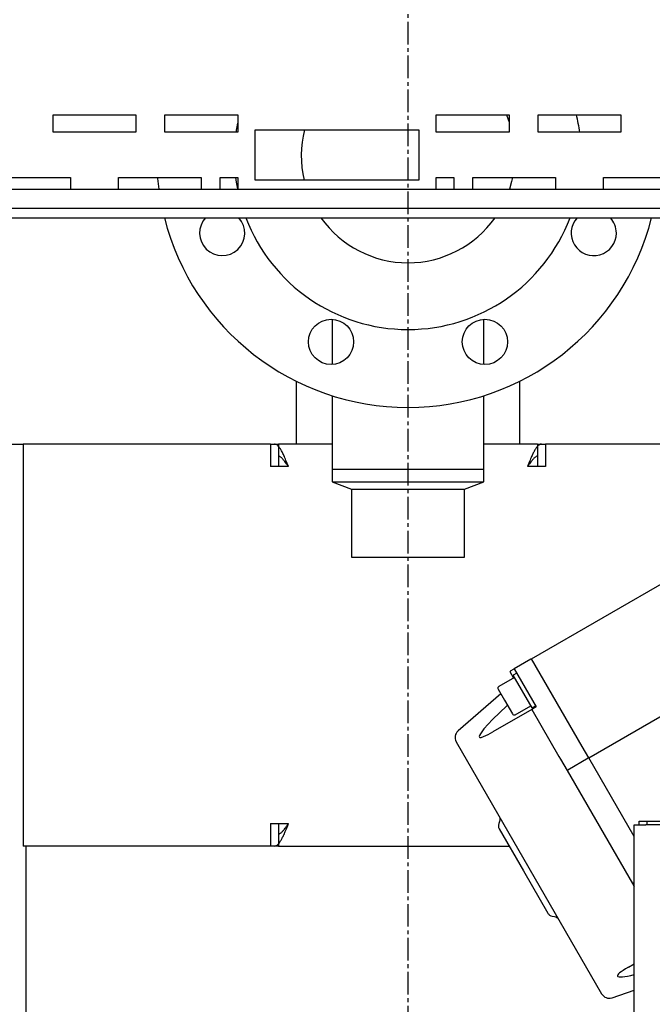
# Model space of a CAD drawing. Extents: x -72 to 51457, y 0 to 26838.
# Tile 69 of 203: x 8005 to 8257, y 8325 to 8716. Entities that reach past the tile are written whole.
import ezdxf

# ---------------------------------------------------------------- set-up
doc = ezdxf.new("R2010")
doc.units = 0
doc.header["$LTSCALE"] = 12
doc.linetypes.add('CHAIN_THIN', pattern=[1.125, 0.75, -0.125, 0.125, -0.125])
doc.linetypes.add('SOLID_THIN', pattern=[0])
doc.layers.get('0').update_dxf_attribs({"linetype": 'CONTINUOUS'})

# ---------------------------------------------------------------- blocks, each defined once
blk = doc.blocks.new('Vela_Drauf')
at = {"color": 7, "linetype": 'CHAIN_THIN', "lineweight": 25}
blk.add_line((8159.76, 9552.68), (8159.76, 7552.68), dxfattribs=at)
at = {"color": 7, "linetype": 'SOLID_THIN', "lineweight": 25}
for p, q in [((8018.51, 8678.68), (8051.51, 8678.68)), ((8018.51, 8671.68), (8018.51, 8678.68)), ((8051.51, 8678.68), (8051.51, 8671.68)), ((8063.01, 8678.68), (8092.01, 8678.68)), ((8063.01, 8671.68), (8063.01, 8678.68)), ((8092.01, 8678.68), (8092.01, 8671.68)), ((8171.01, 8678.68), (8200.01, 8678.68)), ((8171.01, 8671.68), (8171.01, 8678.68)), ((8200.01, 8678.68), (8200.01, 8671.68)), ((8211.51, 8678.68), (8244.51, 8678.68)), ((8211.51, 8671.68), (8211.51, 8678.68)), ((8244.51, 8678.68), (8244.51, 8671.68)), ((8091.41, 8671.68), (8092.01, 8675.31)), ((8099.01, 8672.68), (8164.01, 8672.68)), ((8099.01, 8652.68), (8099.01, 8672.68)), ((8164.01, 8672.68), (8164.01, 8652.68)), ((8051.51, 8671.68), (8018.51, 8671.68)), ((8092.01, 8671.68), (8063.01, 8671.68)), ((8200.01, 8671.68), (8171.01, 8671.68)), ((8244.51, 8671.68), (8211.51, 8671.68)), ((7992.51, 8653.68), (8025.51, 8653.68)), ((8025.51, 8653.68), (8025.51, 8649.08)), ((8044.51, 8653.68), (8077.51, 8653.68)), ((8044.51, 8649.08), (8044.51, 8653.68)), ((8077.51, 8653.68), (8077.51, 8649.08)), ((8085.01, 8653.68), (8092.01, 8653.68)), ((8085.01, 8649.08), (8085.01, 8653.68)), ((8092.01, 8653.68), (8092.01, 8649.08)), ((8171.01, 8653.68), (8178.01, 8653.68)), ((8171.01, 8649.08), (8171.01, 8653.68)), ((8178.01, 8653.68), (8178.01, 8649.08)), ((8185.51, 8653.68), (8218.51, 8653.68)), ((8185.51, 8649.08), (8185.51, 8653.68)), ((8218.51, 8653.68), (8218.51, 8649.08)), ((8237.51, 8653.68), (8270.51, 8653.68)), ((8237.51, 8649.08), (8237.51, 8653.68)), ((7749.76, 8649.08), (8654.76, 8649.08)), ((8164.01, 8652.68), (8099.01, 8652.68)), ((7749.76, 8641.48), (8654.76, 8641.48)), ((7749.76, 8637.68), (8654.76, 8637.68)), ((8129.61, 8597.31), (8129.61, 8579.33)), ((8189.91, 8579.33), (8189.91, 8597.31)), ((8115.31, 8572.66), (8115.31, 8547.68)), ((8204.21, 8547.68), (8204.21, 8572.66)), ((8129.61, 8566.89), (8129.61, 8537.68)), ((8189.91, 8537.68), (8189.91, 8566.89)), ((7974.45, 8547.68), (8006.58, 8547.68)), ((8006.58, 8547.68), (8006.58, 8387.68)), ((8105.07, 8547.68), (8006.58, 8547.68)), ((8105.07, 8547.68), (8105.07, 8538.68)), ((8105.07, 8547.68), (8108.26, 8547.68)), ((8129.61, 8547.68), (8108.26, 8547.68)), ((8108.26, 8547.68), (8108.26, 8538.68)), ((8211.26, 8547.68), (8189.91, 8547.68)), ((8211.26, 8547.68), (8211.26, 8538.68)), ((8211.26, 8547.68), (8214.44, 8547.68)), ((8214.44, 8547.68), (8214.44, 8538.68)), ((8303.27, 8547.68), (8214.44, 8547.68)), ((8112.23, 8538.68), (8105.07, 8538.68)), ((8129.61, 8537.68), (8129.61, 8532.68)), ((8129.61, 8537.68), (8189.91, 8537.68)), ((8189.91, 8532.68), (8189.91, 8537.68)), ((8214.44, 8538.68), (8207.28, 8538.68)), ((8129.61, 8532.68), (8137.26, 8529.68)), ((8129.61, 8532.68), (8189.91, 8532.68)), ((8182.26, 8529.68), (8189.91, 8532.68)), ((8137.26, 8529.68), (8137.26, 8502.68)), ((8137.26, 8529.68), (8182.26, 8529.68)), ((8182.26, 8502.68), (8182.26, 8529.68)), ((8208.95, 8462.24), (8312.32, 8521.93)), ((8137.26, 8502.68), (8182.26, 8502.68)), ((8231.7, 8422.84), (8338.88, 8484.72)), ((8208.69, 8462.09), (8202.02, 8458.24)), ((8229.12, 8427.3), (8208.95, 8462.24)), ((8200.55, 8457.39), (8202.02, 8458.24)), ((8202.02, 8458.24), (8210.77, 8443.09)), ((8202.13, 8454.84), (8195.9, 8451.24)), ((8201.79, 8454.64), (8200.44, 8456.98)), ((8203.02, 8456.51), (8201.63, 8455.71)), ((8209.13, 8442.72), (8201.63, 8455.71)), ((8195.62, 8450.12), (8198.15, 8445.75)), ((8196.69, 8448.28), (8179.7, 8433.57)), ((8198.15, 8445.75), (8201.29, 8440.31)), ((8209.04, 8442.09), (8193.49, 8433.11)), ((8202.4, 8439.98), (8208.63, 8443.58)), ((8210.77, 8443.09), (8209.04, 8442.09)), ((8209.04, 8442.09), (8219.81, 8423.42)), ((8209.13, 8442.72), (8210.52, 8443.52)), ((8178.96, 8429.18), (8207.89, 8379.07)), ((8231.7, 8422.84), (8229.12, 8427.3)), ((8219.81, 8423.42), (8220.46, 8422.3)), ((8220.46, 8422.3), (8223.04, 8417.84)), ((8231.44, 8422.69), (8223.3, 8417.99)), ((8249.76, 8391.56), (8231.7, 8422.84)), ((8223.04, 8417.84), (8223.3, 8417.99)), ((8223.04, 8417.84), (8249.04, 8372.8)), ((8105.07, 8396.68), (8112.23, 8396.68)), ((8105.07, 8396.68), (8105.07, 8387.68)), ((8108.26, 8396.68), (8108.26, 8387.68)), ((8196.19, 8397.55), (8195.87, 8396.67)), ((8196.06, 8394.56), (8205.73, 8377.82)), ((8249.76, 8135.68), (8249.76, 8396.18)), ((8249.76, 8396.18), (8254.46, 8396.18)), ((8251.76, 8396.18), (8251.76, 8397.68)), ((8251.76, 8397.68), (8254.76, 8397.68)), ((8654.76, 8396.18), (8254.46, 8396.18)), ((8254.76, 8397.68), (8254.76, 8396.18)), ((8254.76, 8397.68), (8654.76, 8397.68)), ((8105.07, 8387.68), (8006.58, 8387.68)), ((8007.76, 8387.68), (8007.76, 8135.68)), ((8108.26, 8387.68), (8105.07, 8387.68)), ((8108.26, 8387.68), (8200.03, 8387.68)), ((8207.89, 8379.07), (8236.82, 8328.96)), ((8205.73, 8377.82), (8215.39, 8361.08)), ((8249.3, 8372.95), (8249.04, 8372.8)), ((8249.04, 8372.8), (8249.76, 8371.56)), ((8249.76, 8373.22), (8249.3, 8372.95)), ((8217.12, 8359.86), (8218.04, 8359.7)), ((8247.49, 8339.58), (8249.76, 8340.89)), ((8241, 8327.41), (8249.76, 8330.44))]:
    blk.add_line(p, q, dxfattribs=at)
for points in [[(8198.89, 8678.68), (8198.91, 8678.63), (8200.01, 8675.72)], [(8060.12, 8653.68), (8060.15, 8653.35), (8060.63, 8649.08)], [(8092.01, 8649.16), (8091.54, 8651.9), (8091.29, 8653.68)], [(8201.34, 8653.68), (8200.98, 8652.11), (8200.12, 8649.08)], [(8199.3, 8443.74), (8199.12, 8443.58), (8193.39, 8438.02), (8189.98, 8434.34), (8188.55, 8432.43), (8188.19, 8431.71), (8188.11, 8431.36), (8188.2, 8431.1), (8188.4, 8430.98), (8188.83, 8430.98), (8189.84, 8431.27), (8191.65, 8432.09), (8193.49, 8433.11)]]:
    blk.add_lwpolyline(points, dxfattribs=at)
for centre in [(8129.14, 8588.32), (8190.37, 8588.32)]:
    blk.add_circle(centre, 9, dxfattribs=at)
for centre, radius, start, end in [((8159.76, 8662.23), 69, 7.8718, 13.7925), ((8159.76, 8662.23), 42.45, 165.7489, 193.0011), ((8159.76, 8662.23), 100, 194.2114, 270), ((8085.85, 8631.62), 9, 137.6349, 225), ((8085.85, 8631.62), 9, 225, 42.3651), ((8159.76, 8662.23), 69, 200.8423, 339.1577), ((8159.76, 8662.23), 42.45, 215.333, 324.667), ((8159.76, 8662.23), 100, 270, 345.7886), ((8233.67, 8631.62), 9, 137.6349, 0), ((8233.67, 8631.62), 9, 0, 42.3651), ((8208.84, 8461.83), 0.3, 30, 120), ((8200.7, 8457.13), 0.3, 120, 210), ((8231.59, 8422.43), 0.3, 30, 120)]:
    blk.add_arc(centre, radius, start, end, dxfattribs=at)
for points in [[(8112.23, 8538.68), (8111.86, 8539.61), (8111.19, 8541.24), (8110.35, 8543.16), (8109.63, 8544.65), (8108.99, 8545.78), (8108.39, 8546.61), (8107.82, 8547.2), (8107.23, 8547.56), (8106.8, 8547.66), (8106.58, 8547.68)], [(8112.23, 8538.68), (8111.91, 8539.13), (8111.36, 8539.88), (8110.74, 8540.7), (8110.27, 8541.3), (8109.87, 8541.76), (8109.52, 8542.13), (8109.16, 8542.44), (8108.77, 8542.74), (8108.44, 8542.95), (8108.26, 8543.06)], [(8211.26, 8543.11), (8211.05, 8542.96), (8210.68, 8542.69), (8210.25, 8542.33), (8209.88, 8541.99), (8209.53, 8541.62), (8209.15, 8541.18), (8208.69, 8540.6), (8208.11, 8539.83), (8207.59, 8539.11), (8207.28, 8538.68)], [(8108.26, 8392.26), (8108.47, 8392.41), (8108.83, 8392.68), (8109.27, 8393.03), (8109.64, 8393.37), (8109.99, 8393.74), (8110.37, 8394.19), (8110.82, 8394.76), (8111.4, 8395.54), (8111.92, 8396.26), (8112.23, 8396.68)]]:
    blk.add_open_spline(points, degree=3, dxfattribs=at)
for points, knots in [([(8212.94, 8547.68), (8212.62, 8547.6), (8212.11, 8547.42), (8211.55, 8547.07), (8211.05, 8546.54), (8210.67, 8545.97), (8210.44, 8545.6), (8210.21, 8545.24), (8209.79, 8544.5), (8209.16, 8543.19), (8208.39, 8541.43), (8207.7, 8539.74), (8207.28, 8538.68)], [0, 0, 0, 0, 1, 2, 3, 4, 4, 4, 5, 6, 7, 8, 8, 8, 8]), ([(8195.9, 8451.24), (8195.66, 8451.07), (8195.58, 8450.96), (8195.53, 8450.75), (8195.47, 8450.54), (8195.49, 8450.41), (8195.62, 8450.13)], [0, 0, 0, 0, 1, 1, 1, 2, 2, 2, 2]), ([(8195.9, 8451.24), (8195.76, 8451.14), (8195.7, 8451.09), (8195.65, 8451.01), (8195.59, 8450.94), (8195.55, 8450.85), (8195.53, 8450.75), (8195.48, 8450.54), (8195.5, 8450.4), (8195.62, 8450.12)], [0, 0, 0, 0, 1, 1, 1, 2, 2, 2, 3, 3, 3, 3]), ([(8201.29, 8440.31), (8201.47, 8440.06), (8201.58, 8439.97), (8201.79, 8439.91), (8201.99, 8439.85), (8202.13, 8439.87), (8202.4, 8439.98)], [0, 0, 0, 0, 1, 1, 1, 2, 2, 2, 2]), ([(8179.7, 8433.57), (8179.23, 8433.08), (8179.04, 8432.84), (8178.88, 8432.54), (8178.72, 8432.23), (8178.6, 8431.89), (8178.54, 8431.51), (8178.41, 8430.7), (8178.5, 8430.2), (8178.96, 8429.18)], [0, 0, 0, 0, 1, 1, 1, 2, 2, 2, 3, 3, 3, 3]), ([(8196.01, 8399.65), (8196.24, 8399.19), (8196.3, 8398.98), (8196.33, 8398.62), (8196.37, 8398.25), (8196.34, 8398.03), (8196.19, 8397.55)], [0, 0, 0, 0, 1, 1, 1, 2, 2, 2, 2]), ([(8106.58, 8387.68), (8106.9, 8387.77), (8107.4, 8387.94), (8107.96, 8388.3), (8108.46, 8388.83), (8108.85, 8389.39), (8109.08, 8389.76), (8109.3, 8390.13), (8109.72, 8390.87), (8110.36, 8392.18), (8111.12, 8393.93), (8111.81, 8395.63), (8112.23, 8396.68)], [0, 0, 0, 0, 1, 2, 3, 4, 4, 4, 5, 6, 7, 8, 8, 8, 8]), ([(8195.87, 8396.67), (8195.73, 8396.18), (8195.7, 8395.96), (8195.73, 8395.6), (8195.76, 8395.23), (8195.83, 8395.02), (8196.06, 8394.56)], [0, 0, 0, 0, 1, 1, 1, 2, 2, 2, 2]), ([(8215.39, 8361.08), (8215.67, 8360.65), (8215.82, 8360.49), (8216.12, 8360.28), (8216.42, 8360.07), (8216.63, 8359.98), (8217.12, 8359.86)], [0, 0, 0, 0, 1, 1, 1, 2, 2, 2, 2]), ([(8218.04, 8359.7), (8218.54, 8359.58), (8218.74, 8359.5), (8219.04, 8359.29), (8219.34, 8359.08), (8219.49, 8358.92), (8219.77, 8358.49)], [0, 0, 0, 0, 1, 1, 1, 2, 2, 2, 2]), ([(8247.49, 8339.58), (8244.13, 8337.58), (8242.87, 8336.55), (8243.11, 8335.98), (8243.36, 8335.37), (8246, 8335.61), (8249.76, 8336.58)], [0, 0, 0, 0, 1, 1, 1, 2, 2, 2, 2]), ([(8236.82, 8328.96), (8237.48, 8328.05), (8237.86, 8327.72), (8238.63, 8327.43), (8239.39, 8327.15), (8239.9, 8327.14), (8241, 8327.41)], [0, 0, 0, 0, 1, 1, 1, 2, 2, 2, 2])]:
    blk.add_open_spline(points, degree=3, knots=knots, dxfattribs=at)

msp = doc.modelspace()

# ---------------------------------------------------------------- block references
at = {"lineweight": 0}
msp.add_blockref('Vela_Drauf', (0, 0), dxfattribs=at)

doc.saveas('drawing.dxf')
